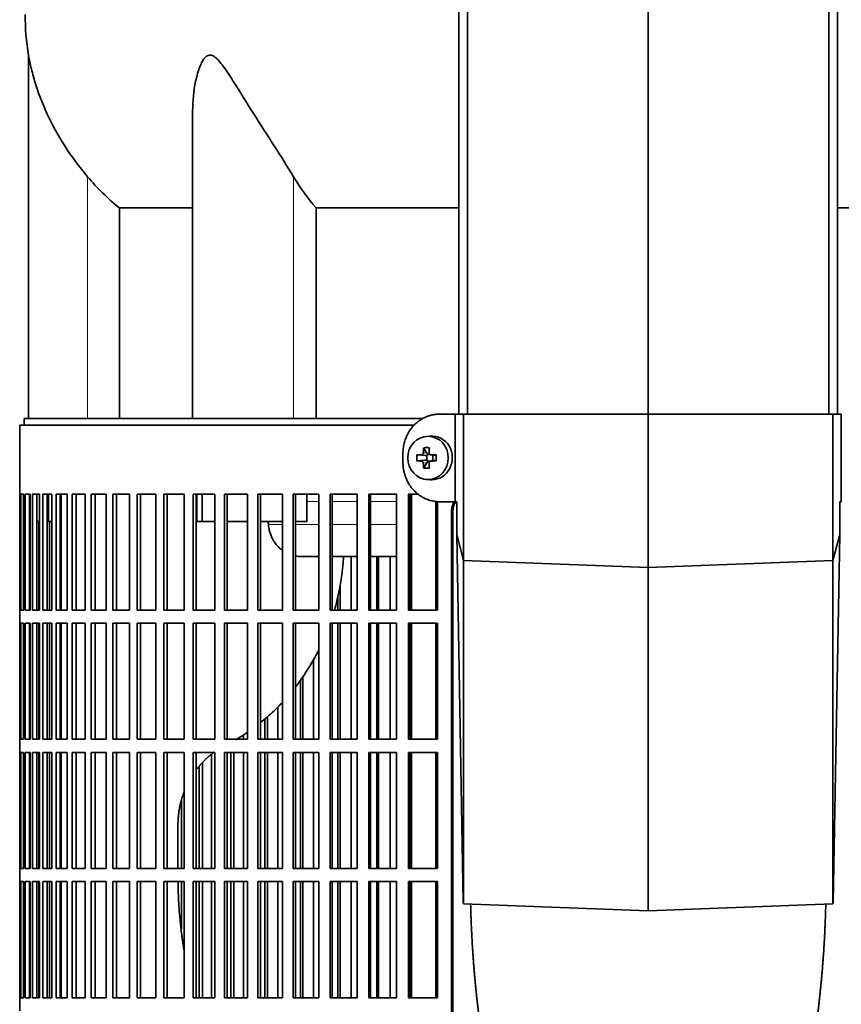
# Model space of a CAD drawing. Header units: millimetres. Extents: x 423 to 1315, y -1724 to 1594.
# Tile 14 of 28: x 429 to 617, y -56 to 169. Entities that reach past the tile are written whole.
import ezdxf

# ---------------------------------------------------------------- set-up
doc = ezdxf.new("R2010")
doc.units = ezdxf.units.MM
for name, color, linetype in [('M5X8_UNI7687', 7, 'Continuous'), ('MID_454-3', 7, 'Continuous'), ('VSI344-454_FILTR', 7, 'Continuous'), ('VSI344-454_SUPPO', 7, 'Continuous'), ('VSI344-454_TERMI', 7, 'Continuous'), ('VSI454_DIFFUSORE', 7, 'Continuous')]:
    doc.layers.add(name, color=color, linetype=linetype)

# ---------------------------------------------------------------- blocks, each defined once
blk = doc.blocks.new('SE')
at = {"layer": 'M5X8_UNI7687', "color": 7, "linetype": 'Continuous', "lineweight": 35}
for p, q in [((523.13, 74.09), (522.28, 74.02)), ((520.1, 69.8), (521.94, 69.64)), ((521.64, 71.44), (522.41, 70.14)), ((522.52, 69.86), (523.13, 69.86)), ((523.22, 69.84), (523.8, 69.64)), ((524.49, 69.8), (523.88, 69.64)), ((520.1, 68.41), (521.94, 68.57)), ((521.64, 66.77), (522.41, 68.07)), ((522.34, 68.54), (522.34, 69.67)), ((523.09, 68.36), (522.52, 68.36)), ((523.8, 68.57), (523.22, 68.37)), ((523.75, 69.66), (523.75, 68.55)), ((524.49, 68.41), (523.88, 68.57)), ((522.28, 64.19), (523.13, 64.12))]:
    blk.add_line(p, q, dxfattribs=at)
at = {"layer": 'M5X8_UNI7687', "color": 4, "linetype": 'Continuous', "lineweight": 9}
for p, q in [((521.94, 69.64), (521.09, 69.82)), ((521.56, 70.31), (522.41, 70.14)), ((523.36, 69.82), (523.88, 69.64)), ((521.09, 68.4), (521.94, 68.57)), ((522.41, 68.07), (521.56, 67.9)), ((523.88, 68.57), (523.36, 68.4))]:
    blk.add_line(p, q, dxfattribs=at)
at = {"layer": 'M5X8_UNI7687', "color": 7, "linetype": 'Continuous', "lineweight": 35}
for centre, radius, start, end in [((531.27, 69.11), 11.19, 176.4519, 183.5481), ((490.54, 69.11), 33.96, 358.8317, 1.1683)]:
    blk.add_arc(centre, radius, start, end, dxfattribs=at)
for centre, major_axis, ratio, start_param, end_param in [((523.49, 69.11), (0, -5), 0.939693, 0, 3.218028), ((525.61, 68.95), (-9.99, 0.3), 0.0819, -1.099374, -0.984815), ((525.75, 69.11), (0, 10), 0.422618, 1.335108, 1.449667), ((524.86, 66.04), (-8.99, 2.22), 0.549436, -1.223909, -1.074217), ((522.11, 70.11), (0.03, -0.501), 0.939258, 0.461161, 0.987959), ((521.94, 70.14), (0.521, -0.505), 0.511875, 0.559691, 1.077892), ((525.46, 69.11), (0, 10), 0.258819, 1.335108, 1.449667), ((525.61, 68.95), (-9.99, 0.3), 0.0819, -1.456192, -1.341632), ((525.61, 69.26), (-9.99, -0.3), 0.0819, 0.984815, 1.099374), ((525.75, 69.11), (0, -10), 0.422618, -1.449667, -1.335108), ((521.94, 70.14), (0.805, -0.118), 0.613124, 4.809424, 5.327625), ((521.94, 68.07), (0.805, 0.118), 0.613124, 0.95556, 1.473761), ((522.11, 68.1), (0.03, 0.501), 0.939258, 5.295226, 5.822024), ((521.94, 68.07), (0.521, 0.505), 0.511875, 5.205293, 5.723494), ((525.46, 69.11), (0, -10), 0.258819, -1.449667, -1.335108), ((525.61, 69.26), (-9.99, -0.3), 0.0819, 1.341632, 1.456192), ((523.88, 70.14), (0.052, 0.506), 0.51441, 3.025925, 3.331693), ((523.88, 68.07), (0.052, -0.506), 0.51441, 2.951492, 3.25726), ((524.86, 72.17), (-8.99, -2.22), 0.549436, 1.074217, 1.223909), ((523.49, 69.11), (0, -5), 0.939693, 6.20675, 6.283185)]:
    blk.add_ellipse(centre, major_axis=major_axis, ratio=ratio, start_param=start_param, end_param=end_param, dxfattribs=at)
blk.add_ellipse((522.64, 69.11), major_axis=(0, -4.93), ratio=0.939693, dxfattribs=at)
for points in [[(521.09, 69.82), (521.11, 69.82), (521.14, 69.82), (521.18, 69.83), (521.22, 69.84), (521.26, 69.85), (521.3, 69.88), (521.34, 69.9), (521.38, 69.93), (521.41, 69.96), (521.44, 70), (521.47, 70.04), (521.5, 70.08), (521.52, 70.13), (521.53, 70.17), (521.54, 70.21), (521.55, 70.26), (521.56, 70.3), (521.56, 70.31)], [(522.89, 70.31), (522.89, 70.3), (522.89, 70.26), (522.9, 70.21), (522.91, 70.17), (522.92, 70.13), (522.94, 70.08), (522.96, 70.04), (522.99, 70), (523.02, 69.96), (523.06, 69.93), (523.1, 69.9), (523.14, 69.88), (523.18, 69.85), (523.22, 69.84), (523.26, 69.83), (523.31, 69.82), (523.34, 69.82), (523.36, 69.82)], [(521.56, 67.9), (521.56, 67.92), (521.55, 67.95), (521.54, 68), (521.53, 68.04), (521.52, 68.09), (521.5, 68.13), (521.47, 68.17), (521.44, 68.21), (521.41, 68.25), (521.38, 68.28), (521.34, 68.31), (521.3, 68.34), (521.26, 68.36), (521.22, 68.37), (521.18, 68.39), (521.14, 68.39), (521.11, 68.4), (521.09, 68.4)], [(523.36, 68.4), (523.34, 68.4), (523.31, 68.39), (523.26, 68.39), (523.22, 68.37), (523.18, 68.36), (523.14, 68.34), (523.1, 68.31), (523.06, 68.28), (523.02, 68.25), (522.99, 68.21), (522.96, 68.17), (522.94, 68.13), (522.92, 68.09), (522.91, 68.04), (522.9, 68), (522.89, 67.95), (522.89, 67.92), (522.89, 67.9)]]:
    blk.add_open_spline(points, degree=3, dxfattribs=at)
at = {"layer": 'MID_454-3', "color": 7, "linetype": 'Continuous', "lineweight": 35}
for p, q in [((529.71, 801.11), (529.71, 79.11)), ((531.67, 79.11), (531.67, 801.11)), ((572.91, 79.11), (572.91, 801.11)), ((614.15, 79.11), (614.15, 801.11)), ((616.12, 801.11), (616.12, 79.11))]:
    blk.add_line(p, q, dxfattribs=at)
at = {"layer": 'VSI344-454_FILTR', "color": 7, "linetype": 'Continuous', "lineweight": 35}
for p, q in [((519.45, 76.61), (429.41, 76.61)), ((429.41, 76.61), (429.41, 60.86)), ((429.41, 60.86), (429.54, 60.86)), ((429.42, 34.36), (429.42, 60.86)), ((429.54, 34.36), (429.54, 60.86)), ((429.7, 60.86), (430.31, 60.86)), ((429.7, 34.36), (429.7, 60.86)), ((430.31, 34.36), (430.31, 60.86)), ((430.67, 60.86), (431.77, 60.86)), ((430.67, 34.36), (430.67, 60.86)), ((431.66, 34.36), (431.66, 60.86)), ((431.77, 34.36), (431.77, 60.86)), ((432.34, 60.86), (433.92, 60.86)), ((432.34, 34.36), (432.34, 60.86)), ((433.32, 34.36), (433.32, 60.86)), ((433.92, 34.36), (433.92, 60.86)), ((434.7, 60.86), (436.75, 60.86)), ((434.7, 34.36), (434.7, 60.86)), ((435.65, 34.36), (435.65, 60.86)), ((436.75, 34.36), (436.75, 60.86)), ((437.72, 60.86), (440.25, 60.86)), ((437.72, 34.36), (437.72, 60.86)), ((438.66, 34.36), (438.66, 60.86)), ((440.25, 34.36), (440.25, 60.86)), ((441.41, 60.86), (444.38, 60.86)), ((441.41, 34.36), (441.41, 60.86)), ((442.32, 34.36), (442.32, 60.86)), ((444.38, 34.36), (444.38, 60.86)), ((445.74, 60.86), (449.15, 60.86)), ((445.74, 34.36), (445.74, 60.86)), ((446.61, 34.36), (446.61, 60.86)), ((449.15, 34.36), (449.15, 60.86)), ((450.68, 60.86), (454.52, 60.86)), ((450.68, 34.36), (450.68, 60.86)), ((451.52, 34.36), (451.52, 60.86)), ((454.52, 34.36), (454.52, 60.86)), ((456.23, 60.86), (460.46, 60.86)), ((456.23, 34.36), (456.23, 60.86)), ((457.03, 34.36), (457.03, 60.86)), ((460.46, 34.36), (460.46, 60.86)), ((462.34, 60.86), (466.95, 60.86)), ((462.34, 34.36), (462.34, 60.86)), ((463.09, 34.36), (463.09, 60.86)), ((466.95, 34.36), (466.95, 60.86)), ((468.99, 60.86), (473.96, 60.86)), ((468.99, 34.36), (468.99, 60.86)), ((469.69, 34.36), (469.69, 60.86)), ((473.96, 34.36), (473.96, 60.86)), ((476.14, 60.86), (481.45, 60.86)), ((476.14, 34.36), (476.14, 60.86)), ((476.8, 34.36), (476.8, 60.86)), ((481.45, 34.36), (481.45, 60.86)), ((483.77, 60.86), (489.39, 60.86)), ((483.77, 34.36), (483.77, 60.86)), ((484.37, 34.36), (484.37, 60.86)), ((489.39, 34.36), (489.39, 60.86)), ((491.83, 60.86), (497.73, 60.86)), ((491.83, 34.36), (491.83, 60.86)), ((492.38, 34.36), (492.38, 60.86)), ((497.73, 34.36), (497.73, 60.86)), ((500.29, 60.86), (506.44, 60.86)), ((500.29, 34.36), (500.29, 60.86)), ((500.77, 34.36), (500.77, 60.86)), ((506.44, 34.36), (506.44, 60.86)), ((509.1, 60.86), (515.47, 60.86)), ((509.1, 34.36), (509.1, 60.86)), ((509.52, 34.36), (509.52, 60.86)), ((515.47, 34.36), (515.47, 60.86)), ((518.22, 60.86), (520.35, 60.86)), ((518.22, 34.36), (518.22, 60.86)), ((518.58, 34.36), (518.58, 60.86)), ((524.79, 34.36), (524.79, 59.16)), ((527.97, -214.39), (527.97, 56.61)), ((528.29, -214.39), (528.29, 56.61)), ((433.75, 34.36), (433.75, 54.61)), ((436.22, 34.36), (436.22, 54.61)), ((505.11, 34.36), (505.11, 46.61)), ((510.92, 34.36), (510.92, 46.61)), ((511.37, 34.36), (511.37, 46.61)), ((514.01, 34.36), (514.01, 46.61)), ((502.56, 34.36), (502.56, 40.24)), ((502.04, 34.36), (502.04, 37.48)), ((429.41, 34.36), (429.54, 34.36)), ((429.41, 34.36), (429.41, 31.36)), ((429.7, 34.36), (430.31, 34.36)), ((430.67, 34.36), (431.77, 34.36)), ((432.34, 34.36), (433.92, 34.36)), ((434.7, 34.36), (436.75, 34.36)), ((437.72, 34.36), (440.25, 34.36)), ((441.41, 34.36), (444.38, 34.36)), ((445.74, 34.36), (449.15, 34.36)), ((450.68, 34.36), (454.52, 34.36)), ((456.23, 34.36), (460.46, 34.36)), ((462.34, 34.36), (466.95, 34.36)), ((468.99, 34.36), (473.96, 34.36)), ((476.14, 34.36), (481.45, 34.36)), ((483.77, 34.36), (489.39, 34.36)), ((491.83, 34.36), (497.73, 34.36)), ((500.29, 34.36), (506.44, 34.36)), ((509.1, 34.36), (515.47, 34.36)), ((518.22, 34.36), (524.79, 34.36)), ((429.41, 31.36), (429.54, 31.36)), ((429.42, 4.86), (429.42, 31.36)), ((429.54, 4.86), (429.54, 31.36)), ((429.7, 31.36), (430.31, 31.36)), ((429.7, 4.86), (429.7, 31.36)), ((430.31, 4.86), (430.31, 31.36)), ((430.67, 31.36), (431.77, 31.36)), ((430.67, 4.86), (430.67, 31.36)), ((431.66, 4.86), (431.66, 31.36)), ((431.77, 4.86), (431.77, 31.36)), ((432.34, 31.36), (433.92, 31.36)), ((432.34, 4.86), (432.34, 31.36)), ((433.32, 4.86), (433.32, 31.36)), ((433.75, 4.86), (433.75, 31.36)), ((433.92, 4.86), (433.92, 31.36)), ((434.7, 31.36), (436.75, 31.36)), ((434.7, 4.86), (434.7, 31.36)), ((435.65, 4.86), (435.65, 31.36)), ((436.22, 4.86), (436.22, 31.36)), ((436.75, 4.86), (436.75, 31.36)), ((437.72, 31.36), (440.25, 31.36)), ((437.72, 4.86), (437.72, 31.36)), ((438.66, 4.86), (438.66, 31.36)), ((440.25, 4.86), (440.25, 31.36)), ((441.41, 31.36), (444.38, 31.36)), ((441.41, 4.86), (441.41, 31.36)), ((442.32, 4.86), (442.32, 31.36)), ((444.38, 4.86), (444.38, 31.36)), ((445.74, 31.36), (449.15, 31.36)), ((445.74, 4.86), (445.74, 31.36)), ((446.61, 4.86), (446.61, 31.36)), ((449.15, 4.86), (449.15, 31.36)), ((450.68, 31.36), (454.52, 31.36)), ((450.68, 4.86), (450.68, 31.36)), ((451.52, 4.86), (451.52, 31.36)), ((454.52, 4.86), (454.52, 31.36)), ((456.23, 31.36), (460.46, 31.36)), ((456.23, 4.86), (456.23, 31.36)), ((457.03, 4.86), (457.03, 31.36)), ((460.46, 4.86), (460.46, 31.36)), ((462.34, 31.36), (466.95, 31.36)), ((462.34, 4.86), (462.34, 31.36)), ((463.09, 4.86), (463.09, 31.36)), ((466.95, 4.86), (466.95, 31.36)), ((468.99, 31.36), (473.96, 31.36)), ((468.99, 4.86), (468.99, 31.36)), ((469.69, 4.86), (469.69, 31.36)), ((473.96, 4.86), (473.96, 31.36)), ((476.14, 31.36), (481.45, 31.36)), ((476.14, 4.86), (476.14, 31.36)), ((476.8, 4.86), (476.8, 31.36)), ((481.45, 4.86), (481.45, 31.36)), ((483.77, 31.36), (489.39, 31.36)), ((483.77, 4.86), (483.77, 31.36)), ((484.37, 4.86), (484.37, 31.36)), ((489.39, 4.86), (489.39, 31.36)), ((491.83, 31.36), (497.73, 31.36)), ((491.83, 4.86), (491.83, 31.36)), ((492.38, 4.86), (492.38, 31.36)), ((497.73, 4.86), (497.73, 31.36)), ((500.29, 31.36), (506.44, 31.36)), ((500.29, 4.86), (500.29, 31.36)), ((500.77, 4.86), (500.77, 31.36)), ((502.04, 4.86), (502.04, 31.36)), ((502.56, 4.86), (502.56, 31.36)), ((505.11, 4.86), (505.11, 31.36)), ((506.44, 4.86), (506.44, 31.36)), ((509.1, 31.36), (515.47, 31.36)), ((509.1, 4.86), (509.1, 31.36)), ((509.52, 4.86), (509.52, 31.36)), ((510.92, 4.86), (510.92, 31.36)), ((511.37, 4.86), (511.37, 31.36)), ((514.01, 4.86), (514.01, 31.36)), ((515.47, 4.86), (515.47, 31.36)), ((518.22, 31.36), (524.79, 31.36)), ((518.22, 4.86), (518.22, 31.36)), ((518.58, 4.86), (518.58, 31.36)), ((524.79, 4.86), (524.79, 31.36)), ((496.53, 4.86), (496.53, 23.11)), ((493.51, 4.86), (493.51, 18.36)), ((494.08, 4.86), (494.08, 19.24)), ((488.32, 4.86), (488.32, 12.28)), ((485.37, 4.86), (485.37, 9.48)), ((486, 4.86), (486, 10.04)), ((429.41, 4.86), (429.54, 4.86)), ((429.41, 4.86), (429.41, 1.86)), ((429.7, 4.86), (430.31, 4.86)), ((430.67, 4.86), (431.77, 4.86)), ((432.34, 4.86), (433.92, 4.86)), ((434.7, 4.86), (436.75, 4.86)), ((437.72, 4.86), (440.25, 4.86)), ((441.41, 4.86), (444.38, 4.86)), ((445.74, 4.86), (449.15, 4.86)), ((450.68, 4.86), (454.52, 4.86)), ((456.23, 4.86), (460.46, 4.86)), ((462.34, 4.86), (466.95, 4.86)), ((468.99, 4.86), (473.96, 4.86)), ((476.14, 4.86), (481.45, 4.86)), ((480.53, 4.86), (480.53, 5.91)), ((483.77, 4.86), (489.39, 4.86)), ((491.83, 4.86), (497.73, 4.86)), ((500.29, 4.86), (506.44, 4.86)), ((509.1, 4.86), (515.47, 4.86)), ((518.22, 4.86), (524.79, 4.86)), ((429.41, 1.86), (429.54, 1.86)), ((429.42, -24.64), (429.42, 1.86)), ((429.54, -24.64), (429.54, 1.86)), ((429.7, 1.86), (430.31, 1.86)), ((429.7, -24.64), (429.7, 1.86)), ((430.31, -24.64), (430.31, 1.86)), ((430.67, 1.86), (431.77, 1.86)), ((430.67, -24.64), (430.67, 1.86)), ((431.66, -24.64), (431.66, 1.86)), ((431.77, -24.64), (431.77, 1.86)), ((432.34, 1.86), (433.92, 1.86)), ((432.34, -24.64), (432.34, 1.86)), ((433.32, -24.64), (433.32, 1.86)), ((433.75, -24.64), (433.75, 1.86)), ((433.92, -24.64), (433.92, 1.86)), ((434.7, 1.86), (436.75, 1.86)), ((434.7, -24.64), (434.7, 1.86)), ((435.65, -24.64), (435.65, 1.86)), ((436.22, -24.64), (436.22, 1.86)), ((436.75, -24.64), (436.75, 1.86)), ((437.72, 1.86), (440.25, 1.86)), ((437.72, -24.64), (437.72, 1.86)), ((438.66, -24.64), (438.66, 1.86)), ((440.25, -24.64), (440.25, 1.86)), ((441.41, 1.86), (444.38, 1.86)), ((441.41, -24.64), (441.41, 1.86)), ((442.32, -24.64), (442.32, 1.86)), ((444.38, -24.64), (444.38, 1.86)), ((445.74, 1.86), (449.15, 1.86)), ((445.74, -24.64), (445.74, 1.86)), ((446.61, -24.64), (446.61, 1.86)), ((449.15, -24.64), (449.15, 1.86)), ((450.68, 1.86), (454.52, 1.86)), ((450.68, -24.64), (450.68, 1.86)), ((451.52, -24.64), (451.52, 1.86)), ((454.52, -24.64), (454.52, 1.86)), ((456.23, 1.86), (460.46, 1.86)), ((456.23, -24.64), (456.23, 1.86)), ((457.03, -24.64), (457.03, 1.86)), ((460.46, -24.64), (460.46, 1.86)), ((462.34, 1.86), (466.95, 1.86)), ((462.34, -24.64), (462.34, 1.86)), ((463.09, -24.64), (463.09, 1.86)), ((466.95, -24.64), (466.95, 1.86)), ((468.99, 1.86), (473.96, 1.86)), ((468.99, -24.64), (468.99, 1.86)), ((469.69, -24.64), (469.69, 1.86)), ((473.19, -24.64), (473.19, 1.39)), ((473.96, -24.64), (473.96, 1.86)), ((476.14, 1.86), (481.45, 1.86)), ((476.14, -24.64), (476.14, 1.86)), ((476.8, -24.64), (476.8, 1.86)), ((477.65, -24.64), (477.65, 1.86)), ((478.33, -24.64), (478.33, 1.86)), ((480.53, -24.64), (480.53, 1.86)), ((481.45, -24.64), (481.45, 1.86)), ((483.77, 1.86), (489.39, 1.86)), ((483.77, -24.64), (483.77, 1.86)), ((484.37, -24.64), (484.37, 1.86)), ((485.37, -24.64), (485.37, 1.86)), ((486, -24.64), (486, 1.86)), ((488.32, -24.64), (488.32, 1.86)), ((489.39, -24.64), (489.39, 1.86)), ((491.83, 1.86), (497.73, 1.86)), ((491.83, -24.64), (491.83, 1.86)), ((492.38, -24.64), (492.38, 1.86)), ((493.51, -24.64), (493.51, 1.86)), ((494.08, -24.64), (494.08, 1.86)), ((496.53, -24.64), (496.53, 1.86)), ((497.73, -24.64), (497.73, 1.86)), ((500.29, 1.86), (506.44, 1.86)), ((500.29, -24.64), (500.29, 1.86)), ((500.77, -24.64), (500.77, 1.86)), ((502.04, -24.64), (502.04, 1.86)), ((502.56, -24.64), (502.56, 1.86)), ((505.11, -24.64), (505.11, 1.86)), ((506.44, -24.64), (506.44, 1.86)), ((509.1, 1.86), (515.47, 1.86)), ((509.1, -24.64), (509.1, 1.86)), ((509.52, -24.64), (509.52, 1.86)), ((510.92, -24.64), (510.92, 1.86)), ((511.37, -24.64), (511.37, 1.86)), ((514.01, -24.64), (514.01, 1.86)), ((515.47, -24.64), (515.47, 1.86)), ((518.22, 1.86), (524.79, 1.86)), ((518.22, -24.64), (518.22, 1.86)), ((518.58, -24.64), (518.58, 1.86)), ((524.79, -24.64), (524.79, 1.86)), ((470.39, -24.64), (470.39, -1.3)), ((471.13, -24.64), (471.13, -0.5)), ((466.33, -24.64), (466.33, -9.05)), ((429.41, -24.64), (429.54, -24.64)), ((429.41, -24.64), (429.41, -27.64)), ((429.7, -24.64), (430.31, -24.64)), ((430.67, -24.64), (431.77, -24.64)), ((432.34, -24.64), (433.92, -24.64)), ((434.7, -24.64), (436.75, -24.64)), ((437.72, -24.64), (440.25, -24.64)), ((441.41, -24.64), (444.38, -24.64)), ((445.74, -24.64), (449.15, -24.64)), ((450.68, -24.64), (454.52, -24.64)), ((456.23, -24.64), (460.46, -24.64)), ((462.34, -24.64), (466.95, -24.64)), ((468.99, -24.64), (473.96, -24.64)), ((476.14, -24.64), (481.45, -24.64)), ((483.77, -24.64), (489.39, -24.64)), ((491.83, -24.64), (497.73, -24.64)), ((500.29, -24.64), (506.44, -24.64)), ((509.1, -24.64), (515.47, -24.64)), ((518.22, -24.64), (524.79, -24.64)), ((429.41, -27.64), (429.54, -27.64)), ((429.42, -54.14), (429.42, -27.64)), ((429.54, -54.14), (429.54, -27.64)), ((429.7, -27.64), (430.31, -27.64)), ((429.7, -54.14), (429.7, -27.64)), ((430.31, -54.14), (430.31, -27.64)), ((430.67, -27.64), (431.77, -27.64)), ((430.67, -54.14), (430.67, -27.64)), ((431.66, -54.14), (431.66, -27.64)), ((431.77, -54.14), (431.77, -27.64)), ((432.34, -27.64), (433.92, -27.64)), ((432.34, -54.14), (432.34, -27.64)), ((433.32, -54.14), (433.32, -27.64)), ((433.75, -54.14), (433.75, -27.64)), ((433.92, -54.14), (433.92, -27.64)), ((434.7, -27.64), (436.75, -27.64)), ((434.7, -54.14), (434.7, -27.64)), ((435.65, -54.14), (435.65, -27.64)), ((436.22, -54.14), (436.22, -27.64)), ((436.75, -54.14), (436.75, -27.64)), ((437.72, -27.64), (440.25, -27.64)), ((437.72, -54.14), (437.72, -27.64)), ((438.66, -54.14), (438.66, -27.64)), ((440.25, -54.14), (440.25, -27.64)), ((441.41, -27.64), (444.38, -27.64)), ((441.41, -54.14), (441.41, -27.64)), ((442.32, -54.14), (442.32, -27.64)), ((444.38, -54.14), (444.38, -27.64)), ((445.74, -27.64), (449.15, -27.64)), ((445.74, -54.14), (445.74, -27.64)), ((446.61, -54.14), (446.61, -27.64)), ((449.15, -54.14), (449.15, -27.64)), ((450.68, -27.64), (454.52, -27.64)), ((450.68, -54.14), (450.68, -27.64)), ((451.52, -54.14), (451.52, -27.64)), ((454.52, -54.14), (454.52, -27.64)), ((456.23, -27.64), (460.46, -27.64)), ((456.23, -54.14), (456.23, -27.64)), ((457.03, -54.14), (457.03, -27.64)), ((460.46, -54.14), (460.46, -27.64)), ((462.34, -27.64), (466.95, -27.64)), ((462.34, -54.14), (462.34, -27.64)), ((463.09, -54.14), (463.09, -27.64)), ((466.33, -38.41), (466.33, -27.64)), ((466.95, -54.14), (466.95, -27.64)), ((468.99, -27.64), (473.96, -27.64)), ((468.99, -54.14), (468.99, -27.64)), ((469.69, -54.14), (469.69, -27.64)), ((470.39, -54.14), (470.39, -27.64)), ((471.13, -54.14), (471.13, -27.64)), ((473.19, -54.14), (473.19, -27.64)), ((473.96, -54.14), (473.96, -27.64)), ((476.14, -27.64), (481.45, -27.64)), ((476.14, -54.14), (476.14, -27.64)), ((476.8, -54.14), (476.8, -27.64)), ((477.65, -54.14), (477.65, -27.64)), ((478.33, -54.14), (478.33, -27.64)), ((480.53, -54.14), (480.53, -27.64)), ((481.45, -54.14), (481.45, -27.64)), ((483.77, -27.64), (489.39, -27.64)), ((483.77, -54.14), (483.77, -27.64)), ((484.37, -54.14), (484.37, -27.64)), ((485.37, -54.14), (485.37, -27.64)), ((486, -54.14), (486, -27.64)), ((488.32, -54.14), (488.32, -27.64)), ((489.39, -54.14), (489.39, -27.64)), ((491.83, -27.64), (497.73, -27.64)), ((491.83, -54.14), (491.83, -27.64)), ((492.38, -54.14), (492.38, -27.64)), ((493.51, -54.14), (493.51, -27.64)), ((494.08, -54.14), (494.08, -27.64)), ((496.53, -54.14), (496.53, -27.64)), ((497.73, -54.14), (497.73, -27.64)), ((500.29, -27.64), (506.44, -27.64)), ((500.29, -54.14), (500.29, -27.64)), ((500.77, -54.14), (500.77, -27.64)), ((502.04, -54.14), (502.04, -27.64)), ((502.56, -54.14), (502.56, -27.64)), ((505.11, -54.14), (505.11, -27.64)), ((506.44, -54.14), (506.44, -27.64)), ((509.1, -27.64), (515.47, -27.64)), ((509.1, -54.14), (509.1, -27.64)), ((509.52, -54.14), (509.52, -27.64)), ((510.92, -54.14), (510.92, -27.64)), ((511.37, -54.14), (511.37, -27.64)), ((514.01, -54.14), (514.01, -27.64)), ((515.47, -54.14), (515.47, -27.64)), ((518.22, -27.64), (524.79, -27.64)), ((518.22, -54.14), (518.22, -27.64)), ((518.58, -54.14), (518.58, -27.64)), ((524.79, -54.14), (524.79, -27.64)), ((429.41, -54.14), (429.54, -54.14)), ((429.41, -54.14), (429.41, -57.14)), ((429.7, -54.14), (430.31, -54.14)), ((430.67, -54.14), (431.77, -54.14)), ((432.34, -54.14), (433.92, -54.14)), ((434.7, -54.14), (436.75, -54.14)), ((437.72, -54.14), (440.25, -54.14)), ((441.41, -54.14), (444.38, -54.14)), ((445.74, -54.14), (449.15, -54.14)), ((450.68, -54.14), (454.52, -54.14)), ((456.23, -54.14), (460.46, -54.14)), ((462.34, -54.14), (466.95, -54.14)), ((468.99, -54.14), (473.96, -54.14)), ((476.14, -54.14), (481.45, -54.14)), ((483.77, -54.14), (489.39, -54.14)), ((491.83, -54.14), (497.73, -54.14)), ((500.29, -54.14), (506.44, -54.14)), ((509.1, -54.14), (515.47, -54.14)), ((518.22, -54.14), (524.79, -54.14))]:
    blk.add_line(p, q, dxfattribs=at)
at = {"layer": 'VSI344-454_FILTR', "color": 4, "linetype": 'Continuous', "lineweight": 9}
blk.add_line((527.97, 56.61), (528.29, 56.61), dxfattribs=at)
at = {"layer": 'VSI344-454_FILTR', "color": 7, "linetype": 'Continuous', "lineweight": 35}
for points, knots in [([(527.97, 56.61), (527.98, 56.68), (527.98, 56.83), (527.99, 57.04), (528.01, 57.26), (528.04, 57.47), (528.08, 57.69), (528.13, 57.9), (528.19, 58.11), (528.26, 58.31), (528.39, 58.67), (528.52, 58.95), (528.64, 59.15)], [0, 0, 0, 0, 0.027983, 0.0557899, 0.0834734, 0.1110867, 0.1386835, 0.1663177, 0.1940428, 0.2219119, 0.2499772, 0.3401037, 0.3401037, 0.3401037, 0.3401037]), ([(529.01, 59.25), (528.87, 59.02), (528.69, 58.65), (528.51, 58.15), (528.41, 57.77), (528.34, 57.39), (528.3, 57), (528.29, 56.74), (528.29, 56.61)], [0.6449979, 0.6449979, 0.6449979, 0.6449979, 0.7500173, 0.8003848, 0.8502554, 0.8999393, 0.9497504, 1, 1, 1, 1])]:
    blk.add_open_spline(points, degree=3, knots=knots, dxfattribs=at)
at = {"layer": 'VSI344-454_SUPPO', "color": 7, "linetype": 'Continuous', "lineweight": 35}
for p, q in [((521.49, 78.11), (430.41, 78.11)), ((430.41, 78.11), (430.41, 76.61)), ((436.01, 54.61), (436.01, 60.86)), ((438.91, 34.36), (438.91, 60.86)), ((469.85, 54.61), (469.85, 60.86)), ((471.05, 54.61), (471.05, 60.86)), ((494.96, 54.61), (494.96, 60.86)), ((518.84, 34.36), (518.84, 60.86)), ((524.44, 34.36), (524.44, 59.2)), ((431.66, 54.61), (431.77, 54.61)), ((433.32, 54.61), (433.92, 54.61)), ((435.65, 54.61), (436.01, 54.61)), ((436.01, 54.61), (436.75, 54.61)), ((438.66, 54.61), (438.91, 54.61)), ((469.85, 54.61), (471.05, 54.61)), ((471.05, 54.61), (473.96, 54.61)), ((476.8, 54.61), (481.45, 54.61)), ((484.37, 54.61), (489.39, 54.61)), ((486.19, 53.91), (486.13, 54.61)), ((492.38, 54.61), (494.96, 54.61)), ((493.55, 46.61), (497.73, 46.61)), ((500.77, 46.61), (506.44, 46.61)), ((509.52, 46.61), (515.47, 46.61)), ((518.58, 46.61), (518.84, 46.61)), ((438.91, 4.86), (438.91, 31.36)), ((518.84, 4.86), (518.84, 31.36)), ((524.44, 4.86), (524.44, 31.36)), ((438.91, -24.64), (438.91, 1.86)), ((518.84, -24.64), (518.84, 1.86)), ((524.44, -24.64), (524.44, 1.86)), ((465.55, -24.64), (465.55, -14.74)), ((438.91, -54.14), (438.91, -27.64)), ((518.84, -54.14), (518.84, -27.64)), ((524.44, -54.14), (524.44, -27.64))]:
    blk.add_line(p, q, dxfattribs=at)
at = {"layer": 'VSI344-454_SUPPO', "color": 4, "linetype": 'Continuous', "lineweight": 9}
for p, q in [((497.73, 59.13), (494.96, 59.13)), ((506.44, 59.13), (500.77, 59.13)), ((515.47, 59.13), (509.52, 59.13)), ((518.84, 59.13), (518.58, 59.13)), ((486.19, 53.91), (489.39, 53.91)), ((492.38, 53.91), (497.73, 53.91)), ((500.77, 53.91), (506.44, 53.91)), ((509.52, 53.91), (515.47, 53.91)), ((518.58, 53.91), (518.84, 53.91))]:
    blk.add_line(p, q, dxfattribs=at)
at = {"layer": 'VSI344-454_SUPPO', "color": 7, "linetype": 'Continuous', "lineweight": 35}
for points, degree, knots in [([(486.19, 53.91), (486.22, 53.62), (486.29, 53.04), (486.5, 52.18), (486.79, 51.33), (487.19, 50.5), (487.68, 49.72), (488.26, 49), (488.84, 48.43), (489.23, 48.12), (489.38, 48)], 3, [0, 0, 0, 0, 0.0417365, 0.0843208, 0.127753, 0.1720331, 0.2171609, 0.2631364, 0.3099596, 0.3384804, 0.3384804, 0.3384804, 0.3384804]), ([(503.35, 46.6), (503.15, 42.78), (502.54, 39.04), (501.47, 35.02), (501.37, 34.68), (501.27, 34.34)], 3, [0.0517388, 0.0517388, 0.0517388, 0.0517388, 0.25, 0.25, 0.2684606, 0.2684606, 0.2684606, 0.2684606]), ([(497.8, 25.42), (497.26, 24.34), (496.68, 23.27), (494.97, 20.36), (493.74, 18.55), (492.41, 16.83)], 3, [0.4358245, 0.4358245, 0.4358245, 0.4358245, 0.5, 0.5, 0.6155764, 0.6155764, 0.6155764, 0.6155764]), ([(489.4, 13.29), (488.75, 12.6), (488.09, 11.93), (486.44, 10.37), (485.44, 9.5), (484.41, 8.67)], 3, [0.6987897, 0.6987897, 0.6987897, 0.6987897, 0.75, 0.75, 0.8223069, 0.8223069, 0.8223069, 0.8223069]), ([(469.67, -2.16), (470.66, -0.84), (471.86, 0.3), (472.82, 1.21), (473.87, 1.96)], 2, [0.6005011, 0.6005011, 0.6005011, 0.75, 0.75, 0.871212, 0.871212, 0.871212]), ([(465.55, -14.74), (465.55, -11.89), (466.29, -9.17), (466.56, -8.16), (466.92, -7.2)], 2, [0, 0, 0, 0.25, 0.25, 0.3403799, 0.3403799, 0.3403799]), ([(466.92, -43.22), (466.63, -41.45), (466.4, -39.67), (465.62, -33.69), (465.56, -27.64)], 2, [0.6816481, 0.6816481, 0.6816481, 0.75, 0.75, 0.9800661, 0.9800661, 0.9800661]), ([(538.12, -79.59), (536.7, -73.65), (535.61, -67.28), (534.52, -60.88), (533.78, -54.16), (533.04, -47.45), (532.67, -40.51), (532.46, -36.66), (532.37, -32.78)], 2, [0, 0, 0, 0.25, 0.25, 0.5, 0.5, 0.75, 0.75, 0.8891852, 0.8891852, 0.8891852]), ([(613.46, -32.78), (613.36, -36.66), (613.16, -40.51), (612.78, -47.45), (612.04, -54.16), (611.31, -60.88), (610.21, -67.28), (609.13, -73.65), (607.7, -79.59)], 2, [0.1108193, 0.1108193, 0.1108193, 0.25, 0.25, 0.5, 0.5, 0.75, 0.75, 1, 1, 1])]:
    blk.add_open_spline(points, degree=degree, knots=knots, dxfattribs=at)
for points in [[(492.36, 46.71), (492.79, 46.64), (493.23, 46.6), (493.67, 46.61)], [(481.46, 6.48), (480.58, 5.88), (479.69, 5.31), (478.77, 4.77)]]:
    blk.add_open_spline(points, degree=3, dxfattribs=at)
at = {"layer": 'VSI344-454_TERMI', "color": 7, "linetype": 'Continuous', "lineweight": 35}
for p, q in [((525.32, 79.11), (528.83, 79.11)), ((528.83, 79.11), (530.73, 79.11)), ((528.83, 59.11), (528.83, 79.11)), ((530.73, 79.11), (572.91, 79.11)), ((530.73, 45.69), (530.73, 79.11)), ((572.91, 79.11), (615.09, 79.11)), ((572.91, 44.11), (572.91, 79.11)), ((615.09, 79.11), (617, 79.11)), ((615.09, 45.69), (615.09, 79.11)), ((617, 79.11), (617, 59.11)), ((516.91, 70.11), (516.91, 68.11)), ((525.32, 59.11), (528.83, 59.11)), ((528.83, 59.11), (529.19, 59.11)), ((529.19, 51.61), (529.19, 59.11)), ((616.64, 51.61), (616.64, 59.11)), ((617, 59.11), (616.64, 59.11)), ((529.19, 51.61), (530.73, 45.69)), ((530.66, -32.43), (529.19, 51.61)), ((615.09, 45.69), (616.64, 51.61)), ((615.17, -32.43), (616.64, 51.61)), ((530.73, 45.69), (572.91, 44.11)), ((530.73, 45.69), (530.73, -32.72)), ((572.91, 44.11), (615.09, 45.69)), ((615.09, 45.69), (615.09, -32.72)), ((572.91, 44.11), (572.91, -34.3)), ((530.73, -32.72), (530.66, -32.43)), ((572.91, -34.3), (530.73, -32.72)), ((615.09, -32.72), (572.91, -34.3)), ((615.17, -32.43), (615.09, -32.72))]:
    blk.add_line(p, q, dxfattribs=at)
for points, knots in [([(525.32, 79.11), (525.23, 79.11), (525.04, 79.1), (524.76, 79.09), (524.49, 79.07), (524.21, 79.03), (523.94, 78.99), (523.67, 78.94), (523.41, 78.88), (523.14, 78.81), (522.88, 78.73), (522.61, 78.64), (522.35, 78.54), (521.93, 78.36), (521.35, 78.07), (520.64, 77.62), (519.97, 77.09), (519.36, 76.5), (518.8, 75.84), (518.31, 75.13), (517.89, 74.37), (517.58, 73.65), (517.35, 73.01), (517.19, 72.44), (517.07, 71.87), (516.98, 71.29), (516.92, 70.7), (516.92, 70.3), (516.91, 70.11)], [0, 0, 0, 0, 0.020905, 0.041705, 0.062421, 0.083075, 0.103688, 0.124284, 0.144884, 0.165511, 0.186186, 0.206932, 0.227771, 0.248723, 0.310801, 0.372931, 0.435895, 0.498659, 0.561404, 0.62443, 0.686816, 0.749074, 0.79132, 0.833156, 0.874759, 0.916313, 0.958, 1, 1, 1, 1]), ([(516.91, 68.11), (516.91, 68.01), (516.92, 67.81), (516.93, 67.51), (516.95, 67.22), (516.98, 66.93), (517.02, 66.64), (517.07, 66.35), (517.13, 66.06), (517.2, 65.77), (517.27, 65.49), (517.35, 65.21), (517.45, 64.93), (517.61, 64.47), (517.89, 63.85), (518.31, 63.09), (518.8, 62.37), (519.36, 61.72), (519.97, 61.12), (520.64, 60.59), (521.35, 60.14), (522.01, 59.81), (522.61, 59.57), (523.14, 59.4), (523.67, 59.27), (524.21, 59.18), (524.76, 59.12), (525.13, 59.11), (525.32, 59.11)], [0, 0, 0, 0, 0.021051, 0.042001, 0.062873, 0.08369, 0.104474, 0.125249, 0.146036, 0.166859, 0.18774, 0.208703, 0.229768, 0.250959, 0.313199, 0.375603, 0.438616, 0.501374, 0.564129, 0.627102, 0.689223, 0.75131, 0.793093, 0.834507, 0.875728, 0.916932, 0.958298, 1, 1, 1, 1])]:
    blk.add_open_spline(points, degree=3, knots=knots, dxfattribs=at)
at = {"layer": 'VSI454_DIFFUSORE', "color": 7, "linetype": 'Continuous', "lineweight": 35}
for p, q in [((431.41, 161.06), (431.41, 78.11)), ((468.9, 148.38), (468.9, 78.11)), ((452.17, 126.17), (468.9, 126.17)), ((452.17, 78.11), (452.17, 126.17)), ((497.08, 126.17), (529.71, 126.17)), ((497.08, 78.11), (497.08, 126.17)), ((616.12, 126.17), (648.75, 126.17))]:
    blk.add_line(p, q, dxfattribs=at)
at = {"layer": 'VSI454_DIFFUSORE', "color": 4, "linetype": 'Continuous', "lineweight": 9}
for p, q in [((444.91, 78.11), (444.91, 133.32)), ((491.95, 78.11), (491.95, 133.32))]:
    blk.add_line(p, q, dxfattribs=at)
at = {"layer": 'VSI454_DIFFUSORE', "color": 7, "linetype": 'Continuous', "lineweight": 35}
blk.add_arc((488.08, 170.35), 57.42, 180, 189.3188, dxfattribs=at)
for points, knots in [([(444.91, 133.32), (442.98, 135.59), (441.25, 137.94), (438.14, 142.79), (436.78, 145.29), (434.5, 150.24), (433.56, 152.73), (432.45, 156.43), (432.14, 157.66), (431.76, 159.34), (431.64, 159.87), (431.51, 160.54), (431.48, 160.74), (431.43, 161.01), (431.41, 161.08), (431.41, 161.08)], [0, 0, 0, 0, 0.125, 0.125, 0.25, 0.25, 0.375, 0.375, 0.4375, 0.4375, 0.46875, 0.46875, 0.484375, 0.484375, 0.4987428, 0.4987428, 0.4987428, 0.4987428]), ([(491.95, 133.32), (490.58, 135.59), (489.08, 137.94), (485.96, 142.79), (484.35, 145.29), (481.22, 150.24), (479.68, 152.73), (477.32, 156.43), (476.53, 157.66), (475.27, 159.34), (474.83, 159.87), (474.11, 160.54), (473.86, 160.74), (473.33, 161.02), (473.06, 161.1), (472.27, 161.05), (471.83, 160.67), (471.14, 159.76), (470.88, 159.22), (470.17, 157.52), (469.84, 156.31), (469.12, 152.89), (468.9, 150.62), (468.9, 148.38)], [0, 0, 0, 0, 0.125, 0.125, 0.25, 0.25, 0.375, 0.375, 0.4375, 0.4375, 0.46875, 0.46875, 0.484375, 0.484375, 0.5, 0.5, 0.53125, 0.53125, 0.5625, 0.5625, 0.625, 0.625, 0.7380463, 0.7380463, 0.7380463, 0.7380463])]:
    blk.add_open_spline(points, degree=3, knots=knots, dxfattribs=at)
for points in [[(452.17, 126.17), (449.54, 128.34), (447.12, 130.72), (444.91, 133.32)], [(497.08, 126.17), (495.22, 128.34), (493.51, 130.72), (491.95, 133.32)]]:
    blk.add_open_spline(points, degree=3, dxfattribs=at)

msp = doc.modelspace()

# ---------------------------------------------------------------- block references
msp.add_blockref('SE', (0, 0))

doc.saveas('drawing.dxf')
